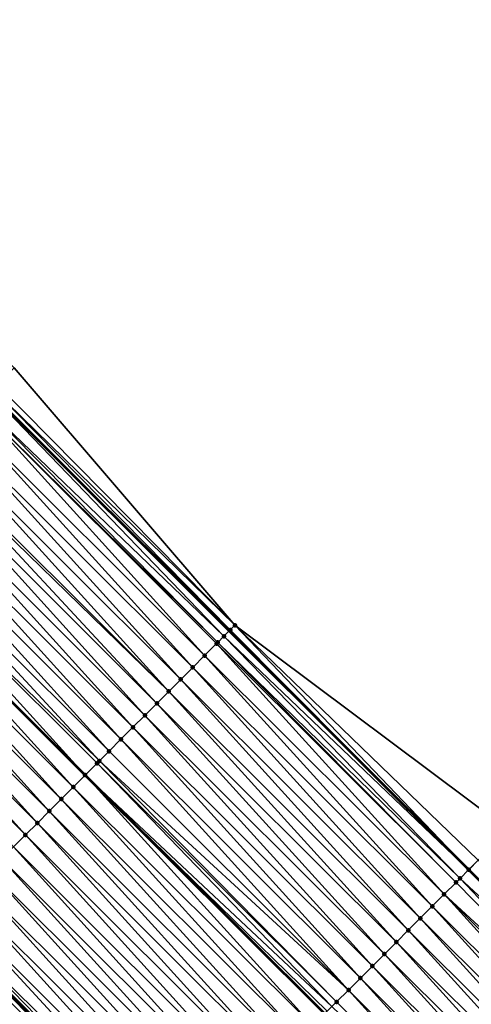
# Model space of a CAD drawing. Header units: feet. Extents: x 2017424 to 2024169, y 808042 to 818730.
# Tile 222 of 256: x 2019587 to 2019614, y 816828 to 816886. Entities that reach past the tile are written whole.
import ezdxf

# ---------------------------------------------------------------- set-up
doc = ezdxf.new("R2010")
doc.units = ezdxf.units.FT
doc.header["$MEASUREMENT"] = 0
for name, color, linetype, lineweight in [('EP_Travel Lane', 172, 'Continuous', 53), ('NB-Road Shots', 141, 'Continuous', 100), ('NB-Road X-Section', 40, 'Continuous', 13), ('STRIPING', 60, 'Continuous', 53)]:
    doc.layers.add(name, color=color, linetype=linetype, lineweight=lineweight)
doc.layers.add('I-77-MM15-17_NB-Surface-BORDER', color=7, linetype='Continuous')
doc.layers.add('I-77-MM15-17_NB-Surface-TIN', color=7, linetype='Continuous')

msp = doc.modelspace()

# ---------------------------------------------------------------- linework, layer by layer
at = {"layer": 'EP_Travel Lane'}
for points in [[(2019485.852251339, 816962.7212337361, 258.2494269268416), (2019500.147210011, 816948.7337120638, 258.1559759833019), (2019514.427299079, 816934.7350977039, 258.0613206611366), (2019528.676336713, 816920.7011573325, 257.9440048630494), (2019542.925193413, 816906.6673951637, 257.7891114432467), (2019557.164288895, 816892.5861316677, 257.6495460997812), (2019571.37661437, 816878.5153122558, 257.5016399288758), (2019585.599095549, 816864.3977694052, 257.3255268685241), (2019599.75603765, 816850.2719017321, 257.1231314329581), (2019613.912670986, 816836.1463421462, 256.8752394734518), (2019628.072924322, 816822.0349234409, 256.6360664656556), (2019642.240326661, 816807.9199247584, 256.4066751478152), (2019656.371655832, 816793.7977617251, 256.1703937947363), (2019670.497809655, 816779.6075416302, 255.9256509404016), (2019684.682628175, 816765.509250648, 255.7483321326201)], [(2019483.086331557, 816931.4272496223, 257.64693950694), (2019497.335399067, 816917.386234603, 257.5413696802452), (2019511.584400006, 816903.3523303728, 257.4164480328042), (2019525.833327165, 816889.3184988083, 257.2761810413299), (2019540.027127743, 816875.2818007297, 257.1372183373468), (2019554.23951549, 816861.2109232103, 257.0012708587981), (2019568.393941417, 816847.1611745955, 256.8532018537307), (2019582.551223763, 816833.0349674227, 256.7009215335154), (2019596.708381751, 816818.9088843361, 256.5303295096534), (2019610.882147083, 816804.7839246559, 256.3773551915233), (2019625.050082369, 816790.6683949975, 256.2246215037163), (2019639.24716904, 816776.5423701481, 256.0882080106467), (2019653.41338509, 816762.4735299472, 255.972842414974), (2019667.541945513, 816748.3180010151, 255.877083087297), (2019681.687879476, 816734.179007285, 255.7842811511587)]]:
    msp.add_polyline3d(points, dxfattribs=at)
at = {"layer": 'I-77-MM15-17_NB-Surface-BORDER', "color": 3, "linetype": 'Continuous', "lineweight": -3}
msp.add_polyline3d([(2019487.305348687, 816964.1958175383, 258.2158254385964), (2019500.249873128, 816948.8378751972, 258.1560370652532), (2019515.792680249, 816936.1216256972, 258.0385219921), (2019529.105916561, 816921.137332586, 257.9428415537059), (2019543.694667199, 816907.4486627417, 257.7891114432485), (2019557.801651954, 816893.2298736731, 257.6526311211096), (2019573.11790468, 816880.2748751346, 257.4265451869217), (2019587.0370618, 816865.8399533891, 257.2478778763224), (2019600.093175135, 816850.6100695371, 257.1018728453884), (2019616.260573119, 816838.5019749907, 256.6862820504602), (2019629.373373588, 816823.3416640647, 256.5308148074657), (2019643.300796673, 816808.986121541, 256.2779567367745), (2019657.393512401, 816794.8286393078, 256.0614877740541), (2019671.279621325, 816780.3922215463, 255.8637708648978), (2019684.735716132, 816765.5625108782, 255.7463724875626)], dxfattribs=at)
at = {"layer": 'I-77-MM15-17_NB-Surface-TIN', "color": 128, "linetype": 'Continuous', "lineweight": -3}
for points in [[(2019600.093175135, 816850.6100695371, 257.1018728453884), (2019587.0370618, 816865.8399533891, 257.2478778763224), (2019586.037638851, 816864.8373651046, 257.3190761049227)], [(2019599.441817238, 816849.9569900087, 257.1231314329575), (2019585.560896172, 816864.3595189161, 257.3231011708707), (2019585.014461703, 816863.8119462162, 257.3183893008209)], [(2019585.560896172, 816864.3595189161, 257.3231011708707), (2019599.75603765, 816850.2719017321, 257.1231314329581), (2019585.599095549, 816864.3977694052, 257.3255268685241)], [(2019599.441817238, 816849.9569900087, 257.1231314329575), (2019599.75603765, 816850.2719017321, 257.1231314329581), (2019585.560896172, 816864.3595189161, 257.3231011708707)], [(2019599.816331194, 816850.3323279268, 257.1231314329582), (2019585.775884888, 816864.5747952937, 257.3367531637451), (2019585.599095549, 816864.3977694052, 257.3255268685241)], [(2019599.816331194, 816850.3323279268, 257.1231314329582), (2019585.599095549, 816864.3977694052, 257.3255268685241), (2019599.75603765, 816850.2719017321, 257.1231314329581)], [(2019600.093175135, 816850.6100695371, 257.1018728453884), (2019586.037638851, 816864.8373651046, 257.3190761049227), (2019585.775884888, 816864.5747952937, 257.3367531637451)], [(2019600.093175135, 816850.6100695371, 257.1018728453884), (2019585.775884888, 816864.5747952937, 257.3367531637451), (2019599.816331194, 816850.3323279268, 257.1231314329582)], [(2019599.076806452, 816849.591302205, 257.1138471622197), (2019585.014461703, 816863.8119462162, 257.3183893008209), (2019584.854527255, 816863.6516750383, 257.3172741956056)], [(2019599.441817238, 816849.9569900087, 257.1231314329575), (2019585.014461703, 816863.8119462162, 257.3183893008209), (2019599.076806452, 816849.591302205, 257.1138471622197)], [(2019598.304966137, 816848.8181010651, 257.0890012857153), (2019584.854527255, 816863.6516750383, 257.3172741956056), (2019584.148050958, 816862.9439383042, 257.2956272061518)], [(2019598.304966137, 816848.8181010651, 257.0890012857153), (2019599.011448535, 816849.5258317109, 257.111547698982), (2019584.854527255, 816863.6516750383, 257.3172741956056)], [(2019599.011448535, 816849.5258317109, 257.111547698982), (2019599.076806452, 816849.591302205, 257.1138471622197), (2019584.854527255, 816863.6516750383, 257.3172741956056)], [(2019597.598524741, 816848.110329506, 257.0724957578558), (2019584.148050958, 816862.9439383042, 257.2956272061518), (2019583.441588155, 816862.2361881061, 257.2759682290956)], [(2019597.598524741, 816848.110329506, 257.0724957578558), (2019598.304966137, 816848.8181010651, 257.0890012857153), (2019584.148050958, 816862.9439383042, 257.2956272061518)], [(2019596.892140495, 816847.4025009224, 257.0644100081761), (2019583.441588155, 816862.2361881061, 257.2759682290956), (2019582.735187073, 816861.5283763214, 257.26540260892)], [(2019596.892140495, 816847.4025009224, 257.0644100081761), (2019597.598524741, 816848.110329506, 257.0724957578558), (2019583.441588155, 816862.2361881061, 257.2759682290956)], [(2019596.185758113, 816846.6946704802, 257.0565987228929), (2019582.735187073, 816861.5283763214, 257.26540260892), (2019582.028771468, 816860.8205790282, 257.2526973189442)], [(2019596.185758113, 816846.6946704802, 257.0565987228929), (2019596.892140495, 816847.4025009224, 257.0644100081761), (2019582.735187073, 816861.5283763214, 257.26540260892)], [(2019596.185758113, 816846.6946704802, 257.0565987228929), (2019582.028771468, 816860.8205790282, 257.2526973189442), (2019581.851448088, 816860.6429224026, 257.2485073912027)], [(2019595.479329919, 816845.9868857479, 257.0420382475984), (2019581.851448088, 816860.6429224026, 257.2485073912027), (2019581.322308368, 816860.1128291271, 257.2329944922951)], [(2019595.479329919, 816845.9868857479, 257.0420382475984), (2019596.185758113, 816846.6946704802, 257.0565987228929), (2019581.851448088, 816860.6429224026, 257.2485073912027)], [(2019594.772868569, 816845.2791341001, 257.0225928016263), (2019581.322308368, 816860.1128291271, 257.2329944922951), (2019580.615822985, 816859.4051014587, 257.2100089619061)], [(2019594.772868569, 816845.2791341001, 257.0225928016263), (2019595.479329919, 816845.9868857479, 257.0420382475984), (2019581.322308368, 816860.1128291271, 257.2329944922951)], [(2019594.066429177, 816844.5713605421, 257.0063824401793), (2019580.615822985, 816859.4051014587, 257.2100089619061), (2019579.90932504, 816858.6973863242, 257.1851727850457)], [(2019594.066429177, 816844.5713605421, 257.0063824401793), (2019594.772868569, 816845.2791341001, 257.0225928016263), (2019580.615822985, 816859.4051014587, 257.2100089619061)], [(2019593.360007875, 816843.8635689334, 256.9928372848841), (2019579.90932504, 816858.6973863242, 257.1851727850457), (2019579.202846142, 816857.9896521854, 257.1631426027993)], [(2019593.360007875, 816843.8635689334, 256.9928372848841), (2019594.066429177, 816844.5713605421, 257.0063824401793), (2019579.90932504, 816858.6973863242, 257.1851727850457)], [(2019592.653571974, 816843.1557918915, 256.9771413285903), (2019579.202846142, 816857.9896521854, 257.1631426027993), (2019578.496403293, 816857.2818820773, 257.1464233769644)], [(2019592.653571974, 816843.1557918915, 256.9771413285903), (2019593.360007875, 816843.8635689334, 256.9928372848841), (2019579.202846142, 816857.9896521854, 257.1631426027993)], [(2019592.084006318, 816842.585145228, 256.9644649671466), (2019578.496403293, 816857.2818820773, 257.1464233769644), (2019577.789983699, 816856.5740887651, 257.1331302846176)], [(2019592.084006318, 816842.585145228, 256.9644649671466), (2019592.653571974, 816843.1557918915, 256.9771413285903), (2019578.496403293, 816857.2818820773, 257.1464233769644)], [(2019577.789983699, 816856.5740887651, 257.1331302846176), (2019577.091591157, 816855.8744566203, 257.1112587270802), (2019591.248688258, 816841.748434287, 256.9316928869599)], [(2019591.9471308, 816842.4480201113, 256.9606684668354), (2019577.789983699, 816856.5740887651, 257.1331302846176), (2019591.248688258, 816841.748434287, 256.9316928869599)], [(2019591.9471308, 816842.4480201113, 256.9606684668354), (2019592.084006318, 816842.585145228, 256.9644649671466), (2019577.789983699, 816856.5740887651, 257.1331302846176)], [(2019590.534128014, 816841.0325967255, 256.9099787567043), (2019577.083504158, 816855.8663552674, 257.1110054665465), (2019576.377016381, 816855.1586299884, 257.0876671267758)], [(2019591.240602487, 816841.7403352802, 256.9313574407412), (2019577.091591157, 816855.8744566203, 257.1112587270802), (2019577.083504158, 816855.8663552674, 257.1110054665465)], [(2019590.534128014, 816841.0325967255, 256.9099787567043), (2019591.240602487, 816841.7403352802, 256.9313574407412), (2019577.083504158, 816855.8663552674, 257.1110054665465)], [(2019591.240602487, 816841.7403352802, 256.9313574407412), (2019591.248688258, 816841.748434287, 256.9316928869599), (2019577.091591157, 816855.8744566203, 257.1112587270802)], [(2019589.827648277, 816840.3248634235, 256.8878245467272), (2019576.377016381, 816855.1586299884, 257.0876671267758), (2019575.670531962, 816854.4509013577, 257.0648236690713)], [(2019589.827648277, 816840.3248634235, 256.8878245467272), (2019590.534128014, 816841.0325967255, 256.9099787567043), (2019576.377016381, 816855.1586299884, 257.0876671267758)], [(2019589.121167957, 816839.6171307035, 256.8655843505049), (2019575.670531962, 816854.4509013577, 257.0648236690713), (2019574.964044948, 816853.7431753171, 257.041597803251)], [(2019589.121167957, 816839.6171307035, 256.8655843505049), (2019589.827648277, 816840.3248634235, 256.8878245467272), (2019575.670531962, 816854.4509013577, 257.0648236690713)], [(2019588.414717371, 816838.9093683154, 256.8477247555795), (2019574.964044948, 816853.7431753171, 257.041597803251), (2019574.257594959, 816853.0354123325, 257.0238267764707)], [(2019588.414717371, 816838.9093683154, 256.8477247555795), (2019589.121167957, 816839.6171307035, 256.8655843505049), (2019574.964044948, 816853.7431753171, 257.041597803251)], [(2019587.708317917, 816838.2015549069, 256.8373983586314), (2019574.257594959, 816853.0354123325, 257.0238267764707), (2019573.55117445, 816852.3276199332, 257.0103988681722)], [(2019587.708317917, 816838.2015549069, 256.8373983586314), (2019588.414717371, 816838.9093683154, 256.8477247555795), (2019574.257594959, 816853.0354123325, 257.0238267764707)], [(2019587.00187993, 816837.493779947, 256.8213949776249), (2019587.708317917, 816838.2015549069, 256.8373983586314), (2019573.55117445, 816852.3276199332, 257.0103988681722)], [(2019599.816331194, 816850.3323279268, 257.1231314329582), (2019599.75603765, 816850.2719017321, 257.1231314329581), (2019613.912670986, 816836.1463421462, 256.8752394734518)], [(2019600.093175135, 816850.6100695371, 257.1018728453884), (2019599.816331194, 816850.3323279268, 257.1231314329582), (2019613.912670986, 816836.1463421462, 256.8752394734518)], [(2019614.475340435, 816836.7105042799, 256.8564724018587), (2019600.093175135, 816850.6100695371, 257.1018728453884), (2019613.912670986, 816836.1463421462, 256.8752394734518)], [(2019616.260573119, 816838.5019749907, 256.6862820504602), (2019600.093175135, 816850.6100695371, 257.1018728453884), (2019614.475340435, 816836.7105042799, 256.8564724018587)], [(2019613.402216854, 816835.634894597, 256.8656909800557), (2019599.441817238, 816849.9569900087, 257.1231314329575), (2019599.076806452, 816849.591302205, 257.1138471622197)], [(2019613.908609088, 816836.1422694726, 256.8753749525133), (2019599.75603765, 816850.2719017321, 257.1231314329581), (2019599.441817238, 816849.9569900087, 257.1231314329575)], [(2019613.908609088, 816836.1422694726, 256.8753749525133), (2019599.441817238, 816849.9569900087, 257.1231314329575), (2019613.402216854, 816835.634894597, 256.8656909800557)], [(2019613.908609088, 816836.1422694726, 256.8753749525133), (2019613.912670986, 816836.1463421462, 256.8752394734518), (2019599.75603765, 816850.2719017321, 257.1231314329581)], [(2019612.461614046, 816834.6925305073, 256.8429938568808), (2019599.011448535, 816849.5258317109, 257.111547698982), (2019598.304966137, 816848.8181010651, 257.0890012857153)], [(2019613.168054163, 816835.4003033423, 256.8593108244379), (2019599.076806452, 816849.591302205, 257.1138471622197), (2019599.011448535, 816849.5258317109, 257.111547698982)], [(2019612.461614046, 816834.6925305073, 256.8429938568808), (2019613.168054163, 816835.4003033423, 256.8593108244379), (2019599.011448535, 816849.5258317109, 257.111547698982)], [(2019613.168054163, 816835.4003033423, 256.8593108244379), (2019613.402216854, 816835.634894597, 256.8656909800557), (2019599.076806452, 816849.591302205, 257.1138471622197)], [(2019611.755192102, 816833.98473954, 256.8293541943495), (2019598.304966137, 816848.8181010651, 257.0890012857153), (2019597.598524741, 816848.110329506, 257.0724957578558)], [(2019611.755192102, 816833.98473954, 256.8293541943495), (2019612.461614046, 816834.6925305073, 256.8429938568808), (2019598.304966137, 816848.8181010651, 257.0890012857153)], [(2019611.048826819, 816833.2768920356, 256.8240623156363), (2019597.598524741, 816848.110329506, 257.0724957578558), (2019596.892140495, 816847.4025009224, 257.0644100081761)], [(2019611.048826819, 816833.2768920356, 256.8240623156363), (2019611.755192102, 816833.98473954, 256.8293541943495), (2019597.598524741, 816848.110329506, 257.0724957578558)], [(2019610.342461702, 816832.5690443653, 256.8187949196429), (2019596.892140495, 816847.4025009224, 257.0644100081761), (2019596.185758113, 816846.6946704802, 257.0565987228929)], [(2019610.342461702, 816832.5690443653, 256.8187949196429), (2019611.048826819, 816833.2768920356, 256.8240623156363), (2019596.892140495, 816847.4025009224, 257.0644100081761)], [(2019609.636051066, 816831.8612421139, 256.806821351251), (2019596.185758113, 816846.6946704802, 257.0565987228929), (2019595.479329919, 816845.9868857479, 257.0420382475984)], [(2019609.636051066, 816831.8612421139, 256.806821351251), (2019610.342461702, 816832.5690443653, 256.8187949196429), (2019596.185758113, 816846.6946704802, 257.0565987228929)], [(2019608.929601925, 816831.1534782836, 256.7891748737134), (2019595.479329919, 816845.9868857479, 257.0420382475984), (2019594.772868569, 816845.2791341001, 257.0225928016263)], [(2019608.929601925, 816831.1534782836, 256.7891748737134), (2019609.636051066, 816831.8612421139, 256.806821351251), (2019595.479329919, 816845.9868857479, 257.0420382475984)], [(2019608.223157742, 816830.4457095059, 256.7722588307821), (2019594.772868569, 816845.2791341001, 257.0225928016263), (2019594.066429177, 816844.5713605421, 257.0063824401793)], [(2019608.223157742, 816830.4457095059, 256.7722588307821), (2019608.929601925, 816831.1534782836, 256.7891748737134), (2019594.772868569, 816845.2791341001, 257.0225928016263)], [(2019607.516746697, 816829.7379076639, 256.7602248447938), (2019594.066429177, 816844.5713605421, 257.0063824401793), (2019593.360007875, 816843.8635689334, 256.9928372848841)], [(2019607.516746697, 816829.7379076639, 256.7602248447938), (2019608.223157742, 816830.4457095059, 256.7722588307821), (2019594.066429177, 816844.5713605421, 257.0063824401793)], [(2019606.81035948, 816829.0300820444, 256.7517016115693), (2019593.360007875, 816843.8635689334, 256.9928372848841), (2019592.653571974, 816843.1557918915, 256.9771413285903)], [(2019606.81035948, 816829.0300820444, 256.7517016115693), (2019607.516746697, 816829.7379076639, 256.7602248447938), (2019593.360007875, 816843.8635689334, 256.9928372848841)], [(2019606.81035948, 816829.0300820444, 256.7517016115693), (2019592.653571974, 816843.1557918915, 256.9771413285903), (2019592.084006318, 816842.585145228, 256.9644649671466)], [(2019605.828972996, 816828.0466988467, 256.7397375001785), (2019591.9471308, 816842.4480201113, 256.9606684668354), (2019591.248688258, 816841.748434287, 256.9316928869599)], [(2019606.103975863, 816828.3222528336, 256.7437086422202), (2019592.084006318, 816842.585145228, 256.9644649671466), (2019591.9471308, 816842.4480201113, 256.9606684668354)], [(2019605.828972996, 816828.0466988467, 256.7397375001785), (2019606.103975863, 816828.3222528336, 256.7437086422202), (2019591.9471308, 816842.4480201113, 256.9606684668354)], [(2019606.103975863, 816828.3222528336, 256.7437086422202), (2019606.81035948, 816829.0300820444, 256.7517016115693), (2019592.084006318, 816842.585145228, 256.9644649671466)], [(2019604.691007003, 816826.9067955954, 256.6980176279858), (2019591.240602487, 816841.7403352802, 256.9313574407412), (2019590.534128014, 816841.0325967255, 256.9099787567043)], [(2019605.397493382, 816827.6145222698, 256.7211502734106), (2019591.248688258, 816841.748434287, 256.9316928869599), (2019591.240602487, 816841.7403352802, 256.9313574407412)], [(2019604.691007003, 816826.9067955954, 256.6980176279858), (2019605.397493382, 816827.6145222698, 256.7211502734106), (2019591.240602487, 816841.7403352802, 256.9313574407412)], [(2019605.551890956, 816827.7691399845, 256.7299564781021), (2019605.828972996, 816828.0466988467, 256.7397375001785), (2019591.248688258, 816841.748434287, 256.9316928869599)], [(2019605.551890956, 816827.7691399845, 256.7299564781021), (2019591.248688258, 816841.748434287, 256.9316928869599), (2019605.405578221, 816827.6226186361, 256.7216113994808)], [(2019605.397493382, 816827.6145222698, 256.7211502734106), (2019605.405578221, 816827.6226186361, 256.7216113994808), (2019591.248688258, 816841.748434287, 256.9316928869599)], [(2019603.984561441, 816826.1990281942, 256.680898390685), (2019590.534128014, 816841.0325967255, 256.9099787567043), (2019589.827648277, 816840.3248634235, 256.8878245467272)], [(2019603.984561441, 816826.1990281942, 256.680898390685), (2019604.691007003, 816826.9067955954, 256.6980176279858), (2019590.534128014, 816841.0325967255, 256.9099787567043)], [(2019603.278125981, 816825.4912507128, 256.6652674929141), (2019589.827648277, 816840.3248634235, 256.8878245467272), (2019589.121167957, 816839.6171307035, 256.8655843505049)], [(2019603.278125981, 816825.4912507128, 256.6652674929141), (2019603.984561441, 816826.1990281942, 256.680898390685), (2019589.827648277, 816840.3248634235, 256.8878245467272)], [(2019602.571715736, 816824.7834480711, 256.6533515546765), (2019589.121167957, 816839.6171307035, 256.8655843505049), (2019588.414717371, 816838.9093683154, 256.8477247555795)], [(2019602.571715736, 816824.7834480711, 256.6533515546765), (2019603.278125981, 816825.4912507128, 256.6652674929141), (2019589.121167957, 816839.6171307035, 256.8655843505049)], [(2019601.865314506, 816824.0756364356, 256.6427635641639), (2019588.414717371, 816838.9093683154, 256.8477247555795), (2019587.708317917, 816838.2015549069, 256.8373983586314)], [(2019601.865314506, 816824.0756364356, 256.6427635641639), (2019602.571715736, 816824.7834480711, 256.6533515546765), (2019588.414717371, 816838.9093683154, 256.8477247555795)], [(2019601.158904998, 816823.3678330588, 256.6309561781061), (2019587.708317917, 816838.2015549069, 256.8373983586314), (2019587.00187993, 816837.493779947, 256.8213949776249)], [(2019601.158904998, 816823.3678330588, 256.6309561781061), (2019601.865314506, 816824.0756364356, 256.6427635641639), (2019587.708317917, 816838.2015549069, 256.8373983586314)], [(2019600.452472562, 816822.6600525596, 256.6157708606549), (2019587.00187993, 816837.493779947, 256.8213949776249), (2019586.295414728, 816836.7860321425, 256.8013821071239)], [(2019600.452472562, 816822.6600525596, 256.6157708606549), (2019601.158904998, 816823.3678330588, 256.6309561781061), (2019587.00187993, 816837.493779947, 256.8213949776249)], [(2019599.746003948, 816821.9523081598, 256.5952553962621), (2019586.295414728, 816836.7860321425, 256.8013821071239), (2019585.588906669, 816836.0783271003, 256.7750552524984)], [(2019599.746003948, 816821.9523081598, 256.5952553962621), (2019600.452472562, 816822.6600525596, 256.6157708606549), (2019586.295414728, 816836.7860321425, 256.8013821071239)], [(2019628.077569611, 816822.0395851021, 256.636129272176), (2019614.475340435, 816836.7105042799, 256.8564724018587), (2019613.912670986, 816836.1463421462, 256.8752394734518)], [(2019599.03955905, 816821.2445400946, 256.5782341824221), (2019585.588906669, 816836.0783271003, 256.7750552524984), (2019584.882406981, 816835.3706137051, 256.749961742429)], [(2019599.03955905, 816821.2445400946, 256.5782341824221), (2019599.746003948, 816821.9523081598, 256.5952553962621), (2019585.588906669, 816836.0783271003, 256.7750552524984)], [(2019613.908609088, 816836.1422694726, 256.8753749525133), (2019613.402216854, 816835.634894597, 256.8656909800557), (2019628.072924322, 816822.0349234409, 256.6360664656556)], [(2019613.908609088, 816836.1422694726, 256.8753749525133), (2019628.072924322, 816822.0349234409, 256.6360664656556), (2019613.912670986, 816836.1463421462, 256.8752394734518)], [(2019628.077569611, 816822.0395851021, 256.636129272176), (2019613.912670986, 816836.1463421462, 256.8752394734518), (2019628.072924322, 816822.0349234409, 256.6360664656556)], [(2019598.33312828, 816820.5367579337, 256.5632942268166), (2019584.882406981, 816835.3706137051, 256.749961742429), (2019584.175967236, 816834.6628404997, 256.7336993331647)], [(2019598.33312828, 816820.5367579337, 256.5632942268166), (2019599.03955905, 816821.2445400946, 256.5782341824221), (2019584.882406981, 816835.3706137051, 256.749961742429)], [(2019612.461614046, 816834.6925305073, 256.8429938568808), (2019627.171164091, 816821.1299850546, 256.6238742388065), (2019613.168054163, 816835.4003033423, 256.8593108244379)], [(2019613.168054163, 816835.4003033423, 256.8593108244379), (2019627.171164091, 816821.1299850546, 256.6238742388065), (2019613.402216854, 816835.634894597, 256.8656909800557)], [(2019613.402216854, 816835.634894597, 256.8656909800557), (2019627.171164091, 816821.1299850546, 256.6238742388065), (2019628.072924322, 816822.0349234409, 256.6360664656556)], [(2019597.626717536, 816819.828955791, 256.551304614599), (2019584.175967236, 816834.6628404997, 256.7336993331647), (2019583.469548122, 816833.9550467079, 256.7204765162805)], [(2019597.626717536, 816819.828955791, 256.551304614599), (2019598.33312828, 816820.5367579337, 256.5632942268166), (2019584.175967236, 816834.6628404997, 256.7336993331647)], [(2019611.755192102, 816833.98473954, 256.8293541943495), (2019625.91715462, 816819.871583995, 256.6049035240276), (2019612.461614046, 816834.6925305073, 256.8429938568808)], [(2019612.461614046, 816834.6925305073, 256.8429938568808), (2019626.623011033, 816820.5799389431, 256.6136688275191), (2019627.171164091, 816821.1299850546, 256.6238742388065)], [(2019612.461614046, 816834.6925305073, 256.8429938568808), (2019625.91715462, 816819.871583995, 256.6049035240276), (2019626.623011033, 816820.5799389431, 256.6136688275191)], [(2019611.048826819, 816833.2768920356, 256.8240623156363), (2019625.21133096, 816819.1631964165, 256.6008488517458), (2019611.755192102, 816833.98473954, 256.8293541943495)], [(2019611.755192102, 816833.98473954, 256.8293541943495), (2019625.21133096, 816819.1631964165, 256.6008488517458), (2019625.91715462, 816819.871583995, 256.6049035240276)], [(2019597.03558518, 816819.236467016, 256.5554209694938), (2019583.469548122, 816833.9550467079, 256.7204765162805), (2019582.76315046, 816833.2472315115, 256.7104141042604)], [(2019597.03558518, 816819.236467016, 256.5554209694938), (2019597.626717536, 816819.828955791, 256.551304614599), (2019583.469548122, 816833.9550467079, 256.7204765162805)], [(2019596.543977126, 816818.7442731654, 256.5189000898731), (2019582.524967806, 816833.0086696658, 256.6997454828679), (2019582.284509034, 816832.7678918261, 256.6842789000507)], [(2019582.524967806, 816833.0086696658, 256.6997454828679), (2019596.708381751, 816818.9088843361, 256.5303295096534), (2019582.551223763, 816833.0349674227, 256.7009215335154)], [(2019596.543977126, 816818.7442731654, 256.5189000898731), (2019596.708381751, 816818.9088843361, 256.5303295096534), (2019582.524967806, 816833.0086696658, 256.6997454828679)], [(2019596.710594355, 816818.9110997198, 256.5304833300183), (2019582.76315046, 816833.2472315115, 256.7104141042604), (2019582.551223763, 816833.0349674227, 256.7009215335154)], [(2019596.710594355, 816818.9110997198, 256.5304833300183), (2019582.551223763, 816833.0349674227, 256.7009215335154), (2019596.708381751, 816818.9088843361, 256.5303295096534)], [(2019596.710594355, 816818.9110997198, 256.5304833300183), (2019597.03558518, 816819.236467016, 256.5554209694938), (2019582.76315046, 816833.2472315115, 256.7104141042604)], [(2019610.342461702, 816832.5690443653, 256.8187949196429), (2019624.505494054, 816818.4548220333, 256.5948892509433), (2019611.048826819, 816833.2768920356, 256.8240623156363)], [(2019611.048826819, 816833.2768920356, 256.8240623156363), (2019624.505494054, 816818.4548220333, 256.5948892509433), (2019625.21133096, 816819.1631964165, 256.6008488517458)], [(2019609.636051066, 816831.8612421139, 256.806821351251), (2019623.799636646, 816817.7464680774, 256.5859806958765), (2019610.342461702, 816832.5690443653, 256.8187949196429)], [(2019610.342461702, 816832.5690443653, 256.8187949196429), (2019623.799636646, 816817.7464680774, 256.5859806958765), (2019624.505494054, 816818.4548220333, 256.5948892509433)], [(2019608.929601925, 816831.1534782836, 256.7891748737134), (2019623.093754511, 816817.0381387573, 256.5735156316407), (2019609.636051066, 816831.8612421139, 256.806821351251)], [(2019609.636051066, 816831.8612421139, 256.806821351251), (2019623.093754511, 816817.0381387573, 256.5735156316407), (2019623.799636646, 816817.7464680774, 256.5859806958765)], [(2019608.223157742, 816830.4457095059, 256.7722588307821), (2019622.387861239, 816816.3298205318, 256.5594489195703), (2019608.929601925, 816831.1534782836, 256.7891748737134)], [(2019608.929601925, 816831.1534782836, 256.7891748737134), (2019622.387861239, 816816.3298205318, 256.5594489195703), (2019623.093754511, 816817.0381387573, 256.5735156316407)], [(2019607.516746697, 816829.7379076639, 256.7602248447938), (2019621.68200076, 816815.6214696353, 256.5500987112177), (2019608.223157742, 816830.4457095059, 256.7722588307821)], [(2019608.223157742, 816830.4457095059, 256.7722588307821), (2019621.68200076, 816815.6214696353, 256.5500987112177), (2019622.387861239, 816816.3298205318, 256.5594489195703)], [(2019606.81035948, 816829.0300820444, 256.7517016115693), (2019620.976163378, 816814.913095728, 256.5440704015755), (2019607.516746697, 816829.7379076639, 256.7602248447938)], [(2019607.516746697, 816829.7379076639, 256.7602248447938), (2019620.976163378, 816814.913095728, 256.5440704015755), (2019621.68200076, 816815.6214696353, 256.5500987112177)], [(2019606.103975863, 816828.3222528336, 256.7437086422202), (2019620.270297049, 816814.2047506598, 256.5338788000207), (2019606.81035948, 816829.0300820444, 256.7517016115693)], [(2019606.81035948, 816829.0300820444, 256.7517016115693), (2019620.270297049, 816814.2047506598, 256.5338788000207), (2019620.976163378, 816814.913095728, 256.5440704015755)], [(2019605.828972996, 816828.0466988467, 256.7397375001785), (2019620.270297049, 816814.2047506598, 256.5338788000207), (2019606.103975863, 816828.3222528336, 256.7437086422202)]]:
    msp.add_3dface(points, dxfattribs=at)
at = {"layer": 'NB-Road Shots', "lineweight": 100}
for p in [(2019599.816331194, 816850.3323279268, 257.1231314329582), (2019600.093175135, 816850.6100695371, 257.1018728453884), (2019599.441817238, 816849.9569900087, 257.1231314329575), (2019599.011448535, 816849.5258317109, 257.111547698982), (2019599.076806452, 816849.591302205, 257.1138471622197), (2019598.304966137, 816848.8181010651, 257.0890012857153), (2019597.598524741, 816848.110329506, 257.0724957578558), (2019596.892140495, 816847.4025009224, 257.0644100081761), (2019596.185758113, 816846.6946704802, 257.0565987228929), (2019595.479329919, 816845.9868857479, 257.0420382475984), (2019594.772868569, 816845.2791341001, 257.0225928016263), (2019594.066429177, 816844.5713605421, 257.0063824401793), (2019593.360007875, 816843.8635689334, 256.9928372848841), (2019592.653571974, 816843.1557918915, 256.9771413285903), (2019591.9471308, 816842.4480201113, 256.9606684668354), (2019592.084006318, 816842.585145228, 256.9644649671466), (2019591.240602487, 816841.7403352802, 256.9313574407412), (2019590.534128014, 816841.0325967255, 256.9099787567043), (2019589.827648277, 816840.3248634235, 256.8878245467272), (2019589.121167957, 816839.6171307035, 256.8655843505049), (2019588.414717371, 816838.9093683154, 256.8477247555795), (2019587.708317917, 816838.2015549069, 256.8373983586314), (2019613.908609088, 816836.1422694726, 256.8753749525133), (2019613.168054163, 816835.4003033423, 256.8593108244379), (2019613.402216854, 816835.634894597, 256.8656909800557), (2019612.461614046, 816834.6925305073, 256.8429938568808), (2019611.755192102, 816833.98473954, 256.8293541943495), (2019611.048826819, 816833.2768920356, 256.8240623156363), (2019610.342461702, 816832.5690443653, 256.8187949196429), (2019609.636051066, 816831.8612421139, 256.806821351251), (2019608.929601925, 816831.1534782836, 256.7891748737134), (2019608.223157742, 816830.4457095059, 256.7722588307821), (2019607.516746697, 816829.7379076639, 256.7602248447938), (2019606.81035948, 816829.0300820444, 256.7517016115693), (2019606.103975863, 816828.3222528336, 256.7437086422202)]:
    msp.add_point(p, dxfattribs=at)
at = {"layer": 'NB-Road X-Section', "extrusion": (-0.7078508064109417, 0.7062968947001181, 0.00958813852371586), "elevation": -852634.0401272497, "flags": 128}
msp.add_lwpolyline([(-2004737.789697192, 8432.662785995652), (-2004737.397545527, 8432.684045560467), (-2004736.867319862, 8432.684045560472), (-2004736.35063772, 8432.674760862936), (-2004736.258128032, 8432.672461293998), (-2004735.258128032, 8432.649913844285), (-2004734.258128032, 8432.633407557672), (-2004733.258128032, 8432.625321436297), (-2004732.258128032, 8432.617509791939), (-2004731.258128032, 8432.602948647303), (-2004730.258128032, 8432.58350230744), (-2004729.258128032, 8432.567291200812), (-2004728.258128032, 8432.553745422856), (-2004727.258128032, 8432.538048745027), (-2004726.451875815, 8432.52537180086), (-2004726.258128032, 8432.521575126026), (-2004725.258128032, 8432.492262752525), (-2004724.258128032, 8432.47088308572), (-2004723.258128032, 8432.448727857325), (-2004722.258128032, 8432.426486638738), (-2004721.258128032, 8432.408626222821), (-2004720.258128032, 8432.39829935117), (-2004719.258128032, 8432.382295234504), (-2004718.258128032, 8432.36228144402), (-2004717.258128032, 8432.335953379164), (-2004716.258128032, 8432.310858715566), (-2004715.258128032, 8432.29459555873), (-2004714.258128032, 8432.281372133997), (-2004713.258128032, 8432.271309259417), (-2004712.921018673, 8432.260640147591), (-2004712.580732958, 8432.245172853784)], dxfattribs=at)
at = {"layer": 'NB-Road X-Section', "extrusion": (-0.7078508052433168, 0.7062968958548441, 0.009588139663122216), "elevation": -852654.0368255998, "flags": 128}
msp.add_lwpolyline([(-2004712.72692818, 8432.272498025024), (-2004712.96270856, 8432.284081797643), (-2004713.422581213, 8432.309020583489), (-2004714.25952829, 8432.30490403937), (-2004715.259528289, 8432.316894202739), (-2004716.259528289, 8432.331834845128), (-2004717.25952829, 8432.348856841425), (-2004718.25952829, 8432.369373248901), (-2004719.259528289, 8432.384559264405), (-2004720.25952829, 8432.396367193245), (-2004721.25952829, 8432.406955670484), (-2004722.25952829, 8432.418872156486), (-2004723.25952829, 8432.4345037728), (-2004724.25952829, 8432.451623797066), (-2004725.25952829, 8432.47475750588), (-2004725.478035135, 8432.483564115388), (-2004725.870225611, 8432.493345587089), (-2004726.259528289, 8432.497316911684), (-2004727.25952829, 8432.505310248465), (-2004728.25952829, 8432.513833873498), (-2004729.25952829, 8432.52586841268), (-2004730.25952829, 8432.542785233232), (-2004731.25952829, 8432.560432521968), (-2004732.25952829, 8432.572406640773), (-2004733.25952829, 8432.577674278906), (-2004734.25952829, 8432.582966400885), (-2004735.25952829, 8432.596606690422), (-2004736.259528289, 8432.612924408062), (-2004736.590987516, 8432.619304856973), (-2004737.307829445, 8432.628989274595), (-2004738.110372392, 8432.610085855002), (-2004740.639486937, 8432.439887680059)], dxfattribs=at)
at = {"layer": 'STRIPING'}
msp.add_polyline3d([(2019477.485200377, 816954.233692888, 258.0065023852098), (2019491.729404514, 816940.1946693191, 257.9138099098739), (2019505.975697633, 816926.1563696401, 257.8108137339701), (2019520.224767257, 816912.1223977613, 257.7001528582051), (2019534.473622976, 816898.088636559, 257.5450496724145), (2019548.690291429, 816884.0294388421, 257.3994817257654), (2019562.902627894, 816869.958610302, 257.2535747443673), (2019577.091591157, 816855.8744566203, 257.1112587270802), (2019591.248688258, 816841.748434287, 256.9316928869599), (2019605.405578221, 816827.6226186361, 256.7216113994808), (2019619.57240638, 816813.5046105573, 256.5093261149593), (2019633.740105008, 816799.3893166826, 256.3225518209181), (2019647.919498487, 816785.2809266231, 256.1361232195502), (2019662.109136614, 816771.1941283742, 255.987931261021), (2019676.27121427, 816757.0726466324, 255.8489456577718), (2019690.433653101, 816742.9515465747, 255.7099573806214)], dxfattribs=at)

doc.saveas('drawing.dxf')
